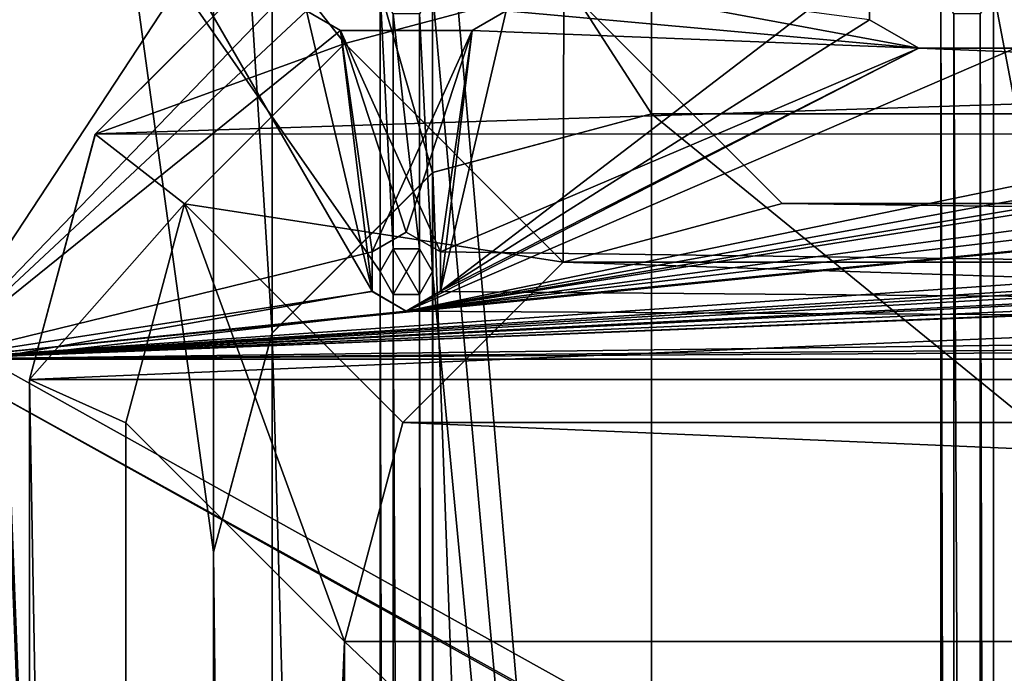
# Model space of a CAD drawing. Header units: millimetres. Extents: x -275 to 275, y -16 to 550.
# Tile 29 of 40: x -246 to -190, y 329 to 366. Entities that reach past the tile are written whole.
import ezdxf

# ---------------------------------------------------------------- set-up
doc = ezdxf.new("R2010")
doc.units = ezdxf.units.MM
doc.header["$LTSCALE"] = 81.481481
for name, color, linetype in [('160', 7, 'CONTINUOUS'), ('161', 7, 'CONTINUOUS'), ('162', 7, 'CONTINUOUS'), ('187', 7, 'CONTINUOUS'), ('190', 7, 'CONTINUOUS'), ('193', 7, 'CONTINUOUS'), ('195', 7, 'CONTINUOUS'), ('196', 7, 'CONTINUOUS'), ('197', 7, 'CONTINUOUS'), ('198', 7, 'CONTINUOUS'), ('253', 7, 'CONTINUOUS'), ('255', 7, 'CONTINUOUS'), ('297', 7, 'CONTINUOUS'), ('298', 7, 'CONTINUOUS'), ('299', 7, 'CONTINUOUS'), ('300', 7, 'CONTINUOUS'), ('310', 7, 'CONTINUOUS'), ('329', 7, 'CONTINUOUS'), ('397', 7, 'CONTINUOUS'), ('398', 7, 'CONTINUOUS'), ('399', 7, 'CONTINUOUS'), ('433', 7, 'CONTINUOUS'), ('434', 7, 'CONTINUOUS'), ('441', 7, 'CONTINUOUS'), ('444', 7, 'CONTINUOUS'), ('447', 7, 'CONTINUOUS'), ('448', 7, 'CONTINUOUS'), ('449', 7, 'CONTINUOUS'), ('451', 7, 'CONTINUOUS'), ('572', 7, 'CONTINUOUS'), ('573', 7, 'CONTINUOUS'), ('574', 7, 'CONTINUOUS'), ('575', 7, 'CONTINUOUS')]:
    doc.layers.add(name, color=color, linetype=linetype)

msp = doc.modelspace()

# ---------------------------------------------------------------- linework, layer by layer
at = {"layer": '160', "linetype": 'Continuous'}
for points in [[(-248, 389, 3), (-248, 347, 3), (-225.949, 350.876, 3), (-248, 389, 3)], [(-248, 389, 3), (-224, 386.25, 3), (-2.25, 364.25, 3), (-248, 389, 3)], [(-229.699, 366.876, 3), (-248, 389, 3), (-225.949, 350.876, 3), (-229.699, 366.876, 3)], [(-2.25, 371.75, 3), (-248, 389, 3), (-2.25, 364.25, 3), (-2.25, 371.75, 3)], [(-224, 386.25, 3), (-96, 371.25, 3), (-2.25, 364.25, 3), (-224, 386.25, 3)], [(-218.302, 366.875, 3), (-194.75, 364.75, 3), (-218.301, 369.124, 3), (-218.302, 366.875, 3)], [(-194.75, 364.75, 3), (-197.564, 366.375, 3), (-218.301, 369.124, 3), (-194.75, 364.75, 3)], [(-227.75, 365.75, 3), (-229.699, 366.876, 3), (-225.949, 350.876, 3), (-227.75, 365.75, 3)], [(-220.25, 365.75, 3), (-194.75, 364.75, 3), (-218.302, 366.875, 3), (-220.25, 365.75, 3)], [(-220.25, 365.75, 3), (-227.75, 365.75, 3), (-222.051, 353.124, 3), (-220.25, 365.75, 3)], [(-224, 354.25, 3), (-227.75, 365.75, 3), (-225.948, 353.125, 3), (-224, 354.25, 3)], [(-227.75, 365.75, 3), (-224, 354.25, 3), (-222.051, 353.124, 3), (-227.75, 365.75, 3)], [(-225.948, 353.125, 3), (-227.75, 365.75, 3), (-225.949, 350.876, 3), (-225.948, 353.125, 3)], [(-220.25, 365.75, 3), (-222.051, 353.124, 3), (-194.75, 364.75, 3), (-220.25, 365.75, 3)], [(248, 347, 3), (-194.75, 364.75, 3), (-222.051, 353.124, 3), (248, 347, 3)], [(-194.75, 364.75, 3), (248, 347, 3), (-189.25, 364.75, 3), (-194.75, 364.75, 3)], [(-222.052, 350.875, 3), (248, 347, 3), (-222.051, 353.124, 3), (-222.052, 350.875, 3)], [(-225.949, 350.876, 3), (-248, 347, 3), (-224, 349.75, 3), (-225.949, 350.876, 3)], [(-224, 349.75, 3), (248, 347, 3), (-222.052, 350.875, 3), (-224, 349.75, 3)], [(-248, 347, 3), (248, 347, 3), (-224, 349.75, 3), (-248, 347, 3)]]:
    msp.add_3dface(points, dxfattribs=at)
at = {"layer": '161', "linetype": 'Continuous'}
for points in [[(-248, 347, 3), (-251, 347), (251, 347), (-248, 347, 3)], [(248, 347, 3), (-248, 347, 3), (251, 347), (248, 347, 3)]]:
    msp.add_3dface(points, dxfattribs=at)
at = {"layer": '162', "linetype": 'Continuous'}
for points in [[(-251, 347), (-251, 389), (-225.949, 385.124), (-251, 347)], [(-251, 347), (-225.949, 385.124), (-229.699, 369.124), (-251, 347)], [(-251, 347), (-224, 349.75), (-2.25, 371.75), (-251, 347)], [(-2.25, 364.25), (-251, 347), (-2.25, 371.75), (-2.25, 364.25)], [(-224, 349.75), (-96, 364.75), (-2.25, 371.75), (-224, 349.75)], [(-98.814, 369.625), (-98.814, 366.374), (-224, 349.75), (-98.814, 369.625)], [(-128, 365.75), (-98.814, 369.625), (-224, 349.75), (-128, 365.75)], [(-197.564, 369.625), (-197.564, 366.374), (-222.051, 350.876), (-197.564, 369.625)], [(-218.301, 366.876), (-197.564, 369.625), (-222.051, 350.876), (-218.301, 366.876)], [(-229.698, 366.875), (-251, 347), (-229.699, 369.124), (-229.698, 366.875)], [(-129.949, 369.124), (-129.948, 366.875), (-224, 349.75), (-129.949, 369.124)], [(-189.25, 364.75), (-129.949, 369.124), (-224, 349.75), (-189.25, 364.75)], [(-227.75, 365.75), (-251, 347), (-229.698, 366.875), (-227.75, 365.75)], [(189.25, 364.75), (-251, 347), (186.436, 366.374), (189.25, 364.75)], [(186.436, 366.374), (-251, 347), (128, 365.75), (186.436, 366.374)], [(96, 364.75), (-251, 347), (93.186, 366.374), (96, 364.75)], [(93.186, 366.374), (-251, 347), (0, 362), (93.186, 366.374)], [(-129.948, 366.875), (-128, 365.75), (-224, 349.75), (-129.948, 366.875)], [(-98.814, 366.374), (-96, 364.75), (-224, 349.75), (-98.814, 366.374)], [(-220.25, 365.75), (-218.301, 366.876), (-222.051, 350.876), (-220.25, 365.75)], [(-197.564, 366.374), (-194.75, 364.75), (-222.051, 350.876), (-197.564, 366.374)], [(128, 365.75), (-251, 347), (96, 364.75), (128, 365.75)], [(-251, 347), (-227.75, 365.75), (-225.949, 353.124), (-251, 347)], [(-227.75, 365.75), (-220.25, 365.75), (-225.949, 353.124), (-227.75, 365.75)], [(-225.949, 353.124), (-220.25, 365.75), (-224, 354.25), (-225.949, 353.124)], [(-224, 354.25), (-220.25, 365.75), (-222.052, 353.125), (-224, 354.25)], [(-222.052, 353.125), (-220.25, 365.75), (-222.051, 350.876), (-222.052, 353.125)], [(-251, 347), (194.75, 364.75), (222.051, 353.124), (-251, 347)], [(-251, 347), (189.25, 364.75), (194.75, 364.75), (-251, 347)], [(-194.75, 364.75), (-189.25, 364.75), (-224, 349.75), (-194.75, 364.75)], [(-194.75, 364.75), (-224, 349.75), (-222.051, 350.876), (-194.75, 364.75)], [(-1.591, 362.659), (-251, 347), (-2.25, 364.25), (-1.591, 362.659)], [(0, 362), (-251, 347), (-1.591, 362.659), (0, 362)], [(-225.948, 350.875), (-251, 347), (-225.949, 353.124), (-225.948, 350.875)], [(222.052, 350.875), (-251, 347), (222.051, 353.124), (222.052, 350.875)], [(-224, 349.75), (-251, 347), (-225.948, 350.875), (-224, 349.75)], [(224, 349.75), (-251, 347), (222.052, 350.875), (224, 349.75)], [(251, 347), (-251, 347), (224, 349.75), (251, 347)]]:
    msp.add_3dface(points, dxfattribs=at)
at = {"layer": '187', "linetype": 'Continuous'}
for points in [[(-197.564, 366.375, 3), (-197.564, 366.374), (-197.564, 369.625), (-197.564, 366.375, 3)], [(-197.564, 366.375, 3), (-194.75, 364.75, 3), (-197.564, 366.374), (-197.564, 366.375, 3)], [(-194.75, 364.75, 3), (-194.75, 364.75), (-197.564, 366.374), (-194.75, 364.75, 3)]]:
    msp.add_3dface(points, dxfattribs=at)
at = {"layer": '190', "linetype": 'Continuous'}
for points in [[(-194.75, 364.75, 3), (-189.25, 364.75, 3), (-194.75, 364.75), (-194.75, 364.75, 3)], [(-194.75, 364.75), (-189.25, 364.75, 3), (-189.25, 364.75), (-194.75, 364.75)]]:
    msp.add_3dface(points, dxfattribs=at)
at = {"layer": '193', "linetype": 'Continuous'}
for points in [[(-229.699, 366.876, 3), (-227.75, 365.75, 3), (-229.698, 366.875), (-229.699, 366.876, 3)], [(-227.75, 365.75, 3), (-227.75, 365.75), (-229.698, 366.875), (-227.75, 365.75, 3)]]:
    msp.add_3dface(points, dxfattribs=at)
at = {"layer": '195', "linetype": 'Continuous'}
for points in [[(-218.302, 366.875, 3), (-218.301, 366.876), (-220.25, 365.75), (-218.302, 366.875, 3)], [(-220.25, 365.75, 3), (-218.302, 366.875, 3), (-220.25, 365.75), (-220.25, 365.75, 3)]]:
    msp.add_3dface(points, dxfattribs=at)
at = {"layer": '196', "linetype": 'Continuous'}
for points in [[(-227.75, 365.75, 3), (-220.25, 365.75, 3), (-227.75, 365.75), (-227.75, 365.75, 3)], [(-227.75, 365.75), (-220.25, 365.75, 3), (-220.25, 365.75), (-227.75, 365.75)]]:
    msp.add_3dface(points, dxfattribs=at)
at = {"layer": '197', "linetype": 'Continuous'}
for points in [[(-225.948, 353.125, 3), (-225.949, 353.124), (-224, 354.25), (-225.948, 353.125, 3)], [(-224, 354.25, 3), (-225.948, 353.125, 3), (-224, 354.25), (-224, 354.25, 3)], [(-225.948, 353.125, 3), (-225.949, 350.876, 3), (-225.949, 353.124), (-225.948, 353.125, 3)], [(-225.949, 350.876, 3), (-225.948, 350.875), (-225.949, 353.124), (-225.949, 350.876, 3)], [(-225.949, 350.876, 3), (-224, 349.75, 3), (-225.948, 350.875), (-225.949, 350.876, 3)], [(-224, 349.75, 3), (-224, 349.75), (-225.948, 350.875), (-224, 349.75, 3)]]:
    msp.add_3dface(points, dxfattribs=at)
at = {"layer": '198', "linetype": 'Continuous'}
for points in [[(-222.051, 353.124, 3), (-224, 354.25, 3), (-222.052, 353.125), (-222.051, 353.124, 3)], [(-224, 354.25, 3), (-224, 354.25), (-222.052, 353.125), (-224, 354.25, 3)], [(-222.051, 353.124, 3), (-222.052, 353.125), (-222.051, 350.876), (-222.051, 353.124, 3)], [(-222.052, 350.875, 3), (-222.051, 353.124, 3), (-222.051, 350.876), (-222.052, 350.875, 3)], [(-224, 349.75), (-222.052, 350.875, 3), (-222.051, 350.876), (-224, 349.75)], [(-224, 349.75, 3), (-222.052, 350.875, 3), (-224, 349.75), (-224, 349.75, 3)]]:
    msp.add_3dface(points, dxfattribs=at)
at = {"layer": '253', "linetype": 'Continuous'}
for points in [[(-236, 61.5, 94.6), (-251, 452, 94.6), (-238.5, 61.5, 94.6), (-236, 61.5, 94.6)], [(-251, 452, 94.6), (-236, 61.5, 94.6), (-235, 44, 94.6), (-251, 452, 94.6)], [(-251, 452, 94.6), (-251, 3, 94.6), (-238.5, 6.5, 94.6), (-251, 452, 94.6)], [(-235, 402, 94.6), (-251, 452, 94.6), (-235, 336, 94.6), (-235, 402, 94.6)], [(-238.5, 61.5, 94.6), (-251, 452, 94.6), (-238.5, 6.5, 94.6), (-238.5, 61.5, 94.6)], [(-235, 336, 94.6), (-251, 452, 94.6), (-235, 44, 94.6), (-235, 336, 94.6)], [(-231.647, 389.494, 94.6), (-235, 402, 94.6), (-231.654, 348.494, 94.6), (-231.647, 389.494, 94.6)], [(-231.654, 348.494, 94.6), (-235, 402, 94.6), (-235, 336, 94.6), (-231.654, 348.494, 94.6)], [(-222.506, 357.647, 94.6), (-231.647, 389.494, 94.6), (-231.654, 348.494, 94.6), (-222.506, 357.647, 94.6)], [(-222.494, 380.346, 94.6), (-231.647, 389.494, 94.6), (-222.506, 357.647, 94.6), (-222.494, 380.346, 94.6)], [(-210, 361, 94.6), (-222.494, 380.346, 94.6), (-222.506, 357.647, 94.6), (-210, 361, 94.6)], [(-210, 377, 94.6), (-222.494, 380.346, 94.6), (-210, 361, 94.6), (-210, 377, 94.6)], [(210, 377, 94.6), (-210, 377, 94.6), (210, 361, 94.6), (210, 377, 94.6)], [(210, 361, 94.6), (-210, 377, 94.6), (-210, 361, 94.6), (210, 361, 94.6)]]:
    msp.add_3dface(points, dxfattribs=at)
at = {"layer": '255', "linetype": 'Continuous'}
for points in [[(-248, 347, 17.6), (-248, 389, 17.6), (248, 347, 17.6), (-248, 347, 17.6)], [(248, 347, 17.6), (-248, 389, 17.6), (248, 389, 17.6), (248, 347, 17.6)], [(-251, 347, 17.6), (-248, 347, 17.6), (251, 69, 17.6), (-251, 347, 17.6)], [(-248, 69, 17.6), (-251, 347, 17.6), (248, 69, 17.6), (-248, 69, 17.6)], [(248, 69, 17.6), (-251, 347, 17.6), (251, 69, 17.6), (248, 69, 17.6)], [(251, 69, 17.6), (-248, 347, 17.6), (248, 347, 17.6), (251, 69, 17.6)]]:
    msp.add_3dface(points, dxfattribs=at)
at = {"layer": '297', "linetype": 'Continuous'}
for points in [[(-222.494, 357.654, 33.6), (-210, 19, 33.6), (-210, 361, 33.6), (-222.494, 357.654, 33.6)], [(-210, 19, 33.6), (210, 19, 33.6), (-210, 361, 33.6), (-210, 19, 33.6)], [(-210, 361, 33.6), (210, 19, 33.6), (210, 361, 33.6), (-210, 361, 33.6)], [(-231.647, 348.506, 33.6), (-222.506, 22.353, 33.6), (-222.494, 357.654, 33.6), (-231.647, 348.506, 33.6)], [(-222.506, 22.353, 33.6), (-210, 19, 33.6), (-222.494, 357.654, 33.6), (-222.506, 22.353, 33.6)], [(-235, 336, 33.6), (-231.654, 31.506, 33.6), (-231.647, 348.506, 33.6), (-235, 336, 33.6)], [(-231.654, 31.506, 33.6), (-222.506, 22.353, 33.6), (-231.647, 348.506, 33.6), (-231.654, 31.506, 33.6)], [(-235, 44, 33.6), (-231.654, 31.506, 33.6), (-235, 336, 33.6), (-235, 44, 33.6)]]:
    msp.add_3dface(points, dxfattribs=at)
at = {"layer": '298', "linetype": 'Continuous'}
for points in [[(-235, 336, 94.6), (-235, 44, 94.6), (-235, 336, 33.6), (-235, 336, 94.6)], [(-235, 44, 94.6), (-235, 44, 33.6), (-235, 336, 33.6), (-235, 44, 94.6)]]:
    msp.add_3dface(points, dxfattribs=at)
at = {"layer": '299', "linetype": 'Continuous'}
for points in [[(-210, 361, 94.6), (-222.506, 357.647, 94.6), (-210, 361, 33.6), (-210, 361, 94.6)], [(-222.506, 357.647, 94.6), (-222.494, 357.654, 33.6), (-210, 361, 33.6), (-222.506, 357.647, 94.6)], [(-222.506, 357.647, 94.6), (-231.654, 348.494, 94.6), (-231.647, 348.506, 33.6), (-222.506, 357.647, 94.6)], [(-222.506, 357.647, 94.6), (-231.647, 348.506, 33.6), (-222.494, 357.654, 33.6), (-222.506, 357.647, 94.6)], [(-231.654, 348.494, 94.6), (-235, 336, 94.6), (-231.647, 348.506, 33.6), (-231.654, 348.494, 94.6)], [(-235, 336, 94.6), (-235, 336, 33.6), (-231.647, 348.506, 33.6), (-235, 336, 94.6)]]:
    msp.add_3dface(points, dxfattribs=at)
at = {"layer": '300', "linetype": 'Continuous'}
for points in [[(210, 361, 94.6), (-210, 361, 94.6), (210, 361, 33.6), (210, 361, 94.6)], [(-210, 361, 94.6), (-210, 361, 33.6), (210, 361, 33.6), (-210, 361, 94.6)]]:
    msp.add_3dface(points, dxfattribs=at)
at = {"layer": '310', "linetype": 'Continuous'}
for points in [[(-259, 66, -16), (-259, 400, -16), (259, 400, -16), (-259, 66, -16)], [(259, 66, -16), (-259, 66, -16), (259, 400, -16), (259, 66, -16)]]:
    msp.add_3dface(points, dxfattribs=at)
at = {"layer": '329', "linetype": 'Continuous'}
for points in [[(-259, 400), (-259, 0), (-225.5, 32), (-259, 400)], [(-225.5, 48), (-259, 400), (-225.5, 32), (-225.5, 48)], [(-259, 400), (-225.5, 48), (-225.5, 64), (-259, 400)], [(-225.5, 368), (-259, 400), (-225.5, 352), (-225.5, 368)], [(-225.5, 352), (-259, 400), (-225.5, 64), (-225.5, 352)], [(-222.5, 368), (-193.5, 48), (-222.5, 384), (-222.5, 368)], [(-222.5, 384), (-193.5, 48), (-193.5, 368), (-222.5, 384)], [(-224.748, 366.7), (-225.5, 368), (-224.751, 353.298), (-224.748, 366.7)], [(-225.5, 368), (-225.5, 352), (-224.751, 353.298), (-225.5, 368)], [(-222.5, 368), (-223.249, 366.702), (-222.5, 352), (-222.5, 368)], [(-193.5, 48), (-222.5, 368), (-222.5, 352), (-193.5, 48)], [(-193.5, 48), (-192.751, 49.298), (-193.5, 368), (-193.5, 48)], [(-193.5, 368), (-192.751, 49.298), (-192.748, 366.7), (-193.5, 368)], [(-190.5, 48), (-190.5, 368), (-191.249, 366.702), (-190.5, 48)], [(-190.5, 48), (-129.5, 48), (-190.5, 368), (-190.5, 48)], [(-129.5, 48), (-129.5, 368), (-190.5, 368), (-129.5, 48)], [(-223.252, 353.3), (-224.748, 366.7), (-224.751, 353.298), (-223.252, 353.3)], [(-223.249, 366.702), (-224.748, 366.7), (-223.252, 353.3), (-223.249, 366.702)], [(-222.5, 352), (-223.249, 366.702), (-223.252, 353.3), (-222.5, 352)], [(-192.751, 49.298), (-191.252, 49.3), (-192.748, 366.7), (-192.751, 49.298)], [(-192.748, 366.7), (-191.252, 49.3), (-191.249, 366.702), (-192.748, 366.7)], [(-191.252, 49.3), (-190.5, 48), (-191.249, 366.702), (-191.252, 49.3)], [(-224.748, 350.7), (-225.5, 352), (-224.751, 65.298), (-224.748, 350.7)], [(-225.5, 352), (-225.5, 64), (-224.751, 65.298), (-225.5, 352)], [(-222.5, 352), (-223.249, 350.702), (-222.5, 64), (-222.5, 352)], [(-193.5, 48), (-222.5, 352), (-222.5, 64), (-193.5, 48)], [(-223.252, 65.3), (-224.748, 350.7), (-224.751, 65.298), (-223.252, 65.3)], [(-223.249, 350.702), (-224.748, 350.7), (-223.252, 65.3), (-223.249, 350.702)], [(-222.5, 64), (-223.249, 350.702), (-223.252, 65.3), (-222.5, 64)]]:
    msp.add_3dface(points, dxfattribs=at)
at = {"layer": '397', "linetype": 'Continuous'}
for points in [[(-225.5, 352), (-224.748, 350.7), (-225.5, 352, -10), (-225.5, 352)], [(-225.5, 352, -10), (-224.748, 350.7), (-224.751, 350.702, -10), (-225.5, 352, -10)], [(-223.249, 350.702), (-222.5, 352), (-223.252, 350.7, -10), (-223.249, 350.702)], [(-223.252, 350.7, -10), (-222.5, 352), (-222.5, 352, -10), (-223.252, 350.7, -10)], [(-224.751, 350.702, -10), (-224.748, 350.7), (-223.252, 350.7, -10), (-224.751, 350.702, -10)], [(-224.748, 350.7), (-223.249, 350.702), (-223.252, 350.7, -10), (-224.748, 350.7)]]:
    msp.add_3dface(points, dxfattribs=at)
at = {"layer": '398', "linetype": 'Continuous'}
for points in [[(-224.751, 353.298), (-225.5, 352), (-224.748, 353.3, -10), (-224.751, 353.298)], [(-225.5, 352), (-225.5, 352, -10), (-224.748, 353.3, -10), (-225.5, 352)], [(-223.252, 353.3), (-224.751, 353.298), (-224.748, 353.3, -10), (-223.252, 353.3)], [(-223.249, 353.298, -10), (-223.252, 353.3), (-224.748, 353.3, -10), (-223.249, 353.298, -10)], [(-222.5, 352), (-223.252, 353.3), (-222.5, 352, -10), (-222.5, 352)], [(-222.5, 352, -10), (-223.252, 353.3), (-223.249, 353.298, -10), (-222.5, 352, -10)]]:
    msp.add_3dface(points, dxfattribs=at)
at = {"layer": '399', "linetype": 'Continuous'}
for points in [[(-225.5, 352, -10), (-224.751, 350.702, -10), (-224.748, 353.3, -10), (-225.5, 352, -10)], [(-224.751, 350.702, -10), (-223.252, 350.7, -10), (-224.748, 353.3, -10), (-224.751, 350.702, -10)], [(-223.252, 350.7, -10), (-223.249, 353.298, -10), (-224.748, 353.3, -10), (-223.252, 350.7, -10)], [(-223.252, 350.7, -10), (-222.5, 352, -10), (-223.249, 353.298, -10), (-223.252, 350.7, -10)]]:
    msp.add_3dface(points, dxfattribs=at)
at = {"layer": '433', "linetype": 'Continuous'}
for points in [[(-231.507, 370.095, 390.6), (-241.753, 359.843, 390.6), (-241.745, 359.857, 405), (-231.507, 370.095, 390.6)], [(-231.493, 370.103, 405), (-231.507, 370.095, 390.6), (-241.745, 359.857, 405), (-231.493, 370.103, 405)], [(-245.5, 345.85, 390.6), (-245.5, 345.85, 405), (-241.745, 359.857, 405), (-245.5, 345.85, 390.6)], [(-241.753, 359.843, 390.6), (-245.5, 345.85, 390.6), (-241.745, 359.857, 405), (-241.753, 359.843, 390.6)]]:
    msp.add_3dface(points, dxfattribs=at)
at = {"layer": '434', "linetype": 'Continuous'}
for points in [[(-245.5, 345.85, 405), (-245.5, 345.85, 390.6), (-245.5, 33.85, 390.6), (-245.5, 345.85, 405)], [(-245.5, 345.85, 405), (-245.5, 33.85, 390.6), (-245.5, 33.85, 405), (-245.5, 345.85, 405)]]:
    msp.add_3dface(points, dxfattribs=at)
at = {"layer": '441', "linetype": 'Continuous'}
for points in [[(-241.753, 359.843, 390.6), (-231.507, 370.095, 390.6), (-227.503, 365.008, 390.6), (-241.753, 359.843, 390.6)], [(-227.503, 365.008, 390.6), (-231.507, 370.095, 390.6), (-215.015, 368.35, 390.6), (-227.503, 365.008, 390.6)], [(-236.651, 355.865, 390.6), (-241.753, 359.843, 390.6), (-227.503, 365.008, 390.6), (-236.651, 355.865, 390.6)], [(-245.5, 345.85, 390.6), (-241.753, 359.843, 390.6), (-236.651, 355.865, 390.6), (-245.5, 345.85, 390.6)], [(-240, 343.365, 390.6), (-245.5, 345.85, 390.6), (-236.651, 355.865, 390.6), (-240, 343.365, 390.6)], [(-245.5, 33.85, 390.6), (-245.5, 345.85, 390.6), (-240, 36.335, 390.6), (-245.5, 33.85, 390.6)], [(-240, 36.335, 390.6), (-245.5, 345.85, 390.6), (-240, 343.365, 390.6), (-240, 36.335, 390.6)]]:
    msp.add_3dface(points, dxfattribs=at)
at = {"layer": '444', "linetype": 'Continuous'}
for points in [[(-202.549, 355.883, 33.6), (57.036, 352.541, 33.6), (-215.048, 352.534, 33.6), (-202.549, 355.883, 33.6)], [(44.549, 355.883, 33.6), (57.036, 352.541, 33.6), (-202.549, 355.883, 33.6), (44.549, 355.883, 33.6)], [(-215.048, 352.534, 33.6), (66.184, 343.398, 33.6), (-224.191, 343.386, 33.6), (-215.048, 352.534, 33.6)], [(57.036, 352.541, 33.6), (66.184, 343.398, 33.6), (-215.048, 352.534, 33.6), (57.036, 352.541, 33.6)], [(-224.191, 343.386, 33.6), (69.533, 330.899, 33.6), (-227.533, 330.899, 33.6), (-224.191, 343.386, 33.6)], [(66.184, 343.398, 33.6), (69.533, 330.899, 33.6), (-224.191, 343.386, 33.6), (66.184, 343.398, 33.6)], [(69.533, 330.899, 33.6), (69.533, 48.801, 33.6), (-227.533, 330.899, 33.6), (69.533, 330.899, 33.6)], [(-227.533, 330.899, 33.6), (69.533, 48.801, 33.6), (-227.533, 48.801, 33.6), (-227.533, 330.899, 33.6)]]:
    msp.add_3dface(points, dxfattribs=at)
at = {"layer": '447', "linetype": 'Continuous'}
for points in [[(-215.015, 368.35, 390.6), (57.015, 368.35, 390.6), (44.549, 355.883, 33.6), (-215.015, 368.35, 390.6)], [(-215.015, 368.35, 390.6), (44.549, 355.883, 33.6), (-202.549, 355.883, 33.6), (-215.015, 368.35, 390.6)]]:
    msp.add_3dface(points, dxfattribs=at)
at = {"layer": '448', "linetype": 'Continuous'}
for points in [[(-227.503, 365.008, 390.6), (-215.015, 368.35, 390.6), (-215.048, 352.534, 33.6), (-227.503, 365.008, 390.6)], [(-215.015, 368.35, 390.6), (-202.549, 355.883, 33.6), (-215.048, 352.534, 33.6), (-215.015, 368.35, 390.6)], [(-236.651, 355.865, 390.6), (-227.503, 365.008, 390.6), (-215.048, 352.534, 33.6), (-236.651, 355.865, 390.6)], [(-240, 343.365, 390.6), (-236.651, 355.865, 390.6), (-227.533, 330.899, 33.6), (-240, 343.365, 390.6)], [(-236.651, 355.865, 390.6), (-215.048, 352.534, 33.6), (-224.191, 343.386, 33.6), (-236.651, 355.865, 390.6)], [(-236.651, 355.865, 390.6), (-224.191, 343.386, 33.6), (-227.533, 330.899, 33.6), (-236.651, 355.865, 390.6)]]:
    msp.add_3dface(points, dxfattribs=at)
at = {"layer": '449', "linetype": 'Continuous'}
for points in [[(-240, 36.335, 390.6), (-240, 343.365, 390.6), (-227.533, 330.899, 33.6), (-240, 36.335, 390.6)], [(-240, 36.335, 390.6), (-227.533, 330.899, 33.6), (-227.533, 48.801, 33.6), (-240, 36.335, 390.6)]]:
    msp.add_3dface(points, dxfattribs=at)
at = {"layer": '451', "linetype": 'Continuous'}
for points in [[(-231.493, 370.103, 405), (-241.745, 359.857, 405), (73.507, 370.095, 405), (-231.493, 370.103, 405)], [(-241.745, 359.857, 405), (83.753, 359.843, 405), (73.507, 370.095, 405), (-241.745, 359.857, 405)], [(-241.745, 359.857, 405), (-245.5, 345.85, 405), (83.753, 359.843, 405), (-241.745, 359.857, 405)], [(-245.5, 345.85, 405), (87.5, 345.85, 405), (83.753, 359.843, 405), (-245.5, 345.85, 405)], [(-245.5, 345.85, 405), (-245.5, 33.85, 405), (87.5, 345.85, 405), (-245.5, 345.85, 405)], [(-245.5, 33.85, 405), (87.5, 33.85, 405), (87.5, 345.85, 405), (-245.5, 33.85, 405)]]:
    msp.add_3dface(points, dxfattribs=at)
at = {"layer": '572', "linetype": 'Continuous'}
for points in [[(-225.5, 352), (-225.5, 352, -13), (-224.748, 350.7, -13), (-225.5, 352)], [(-224.751, 350.702), (-225.5, 352), (-224.748, 350.7, -13), (-224.751, 350.702)], [(-222.5, 352), (-223.252, 350.7), (-222.5, 352, -13), (-222.5, 352)], [(-222.5, 352, -13), (-223.252, 350.7), (-223.249, 350.702, -13), (-222.5, 352, -13)], [(-223.252, 350.7), (-224.751, 350.702), (-224.748, 350.7, -13), (-223.252, 350.7)], [(-223.249, 350.702, -13), (-223.252, 350.7), (-224.748, 350.7, -13), (-223.249, 350.702, -13)]]:
    msp.add_3dface(points, dxfattribs=at)
at = {"layer": '573', "linetype": 'Continuous'}
for points in [[(-224.748, 350.7, -13), (-225.5, 352, -13), (-224.751, 353.298, -13), (-224.748, 350.7, -13)], [(-223.252, 353.3, -13), (-224.748, 350.7, -13), (-224.751, 353.298, -13), (-223.252, 353.3, -13)], [(-223.249, 350.702, -13), (-224.748, 350.7, -13), (-223.252, 353.3, -13), (-223.249, 350.702, -13)], [(-222.5, 352, -13), (-223.249, 350.702, -13), (-223.252, 353.3, -13), (-222.5, 352, -13)]]:
    msp.add_3dface(points, dxfattribs=at)
at = {"layer": '574', "linetype": 'Continuous'}
for points in [[(-225.5, 352, -13), (-225.5, 352), (-224.748, 353.3), (-225.5, 352, -13)], [(-224.751, 353.298, -13), (-225.5, 352, -13), (-224.748, 353.3), (-224.751, 353.298, -13)], [(-223.252, 353.3, -13), (-224.751, 353.298, -13), (-224.748, 353.3), (-223.252, 353.3, -13)], [(-223.249, 353.298), (-223.252, 353.3, -13), (-224.748, 353.3), (-223.249, 353.298)], [(-222.5, 352), (-222.5, 352, -13), (-223.252, 353.3, -13), (-222.5, 352)], [(-222.5, 352), (-223.252, 353.3, -13), (-223.249, 353.298), (-222.5, 352)]]:
    msp.add_3dface(points, dxfattribs=at)
at = {"layer": '575', "linetype": 'Continuous'}
for points in [[(-225.5, 352), (-224.751, 350.702), (-224.748, 353.3), (-225.5, 352)], [(-224.751, 350.702), (-223.252, 350.7), (-224.748, 353.3), (-224.751, 350.702)], [(-223.252, 350.7), (-223.249, 353.298), (-224.748, 353.3), (-223.252, 350.7)], [(-223.252, 350.7), (-222.5, 352), (-223.249, 353.298), (-223.252, 350.7)]]:
    msp.add_3dface(points, dxfattribs=at)

doc.saveas('drawing.dxf')
